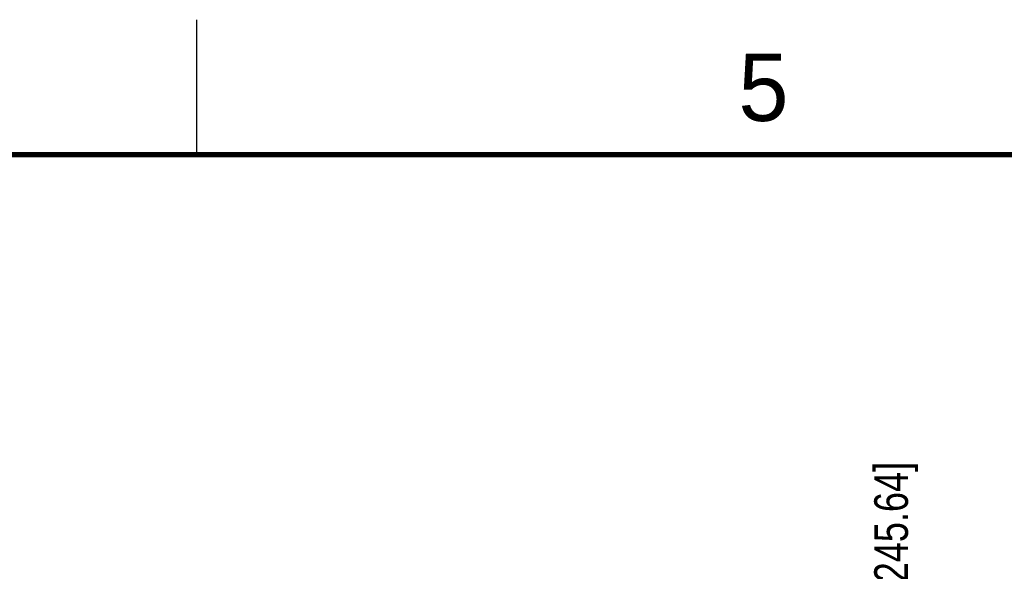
# Model space of a CAD drawing. Header units: inches. Extents: x 0 to 34, y 0 to 22.
# Tile 175 of 224: x 12.1 to 15.7, y 20 to 22. Entities that reach past the tile are written whole.
import ezdxf

# ---------------------------------------------------------------- set-up
doc = ezdxf.new("R2010")
doc.units = ezdxf.units.IN
doc.header["$LTSCALE"] = 1.87
doc.header["$MEASUREMENT"] = 0
doc.layers.get('0').update_dxf_attribs({"linetype": 'CONTINUOUS'})
doc.layers.add('DIMENSIONS', color=7, linetype='CONTINUOUS')
doc.styles.get("Standard").update_dxf_attribs({"font": 'txt', "width": 0.8})
doc.styles.add('TEXTSTYLE_2', font='txt')
doc.dimstyles.new('DIMSTYLE_1', dxfattribs={"dimtxt": 0.125, "dimasz": 0.18, "dimexe": 0.125, "dimexo": 0.0625, "dimgap": 0.03125, "dimtad": 0, "dimtih": 1, "dimtoh": 1, "dimdec": 3, "dimzin": 4, "dimdsep": 46, "dimtxsty": 'STANDARD', "dimblk": '_FILLED', "dimblk1": '_FILLED', "dimblk2": '_FILLED', "dimcen": 0.09, "dimadec": 0, "dimazin": 0, "dimtp": 0.01, "dimtm": 0.01, "dimtfac": 1, "dimtdec": 3, "dimtofl": 0, "dimtmove": 0, "dimatfit": 3, "dimldrblk": '_FILLED', "dimfxl": 1, "dimtolj": 1, "dimtzin": 4, "dimarcsym": 0})

# ---------------------------------------------------------------- blocks, each defined once
blk = doc.blocks.new('*D24')
at = {"layer": 'DIMENSIONS', "color": 2, "linetype": 'CONTINUOUS'}
blk.add_line((15.3238, 17.4359), (15.3238, 19.3691), dxfattribs=at)
at = {"layer": 'DIMENSIONS', "color": 2, "linetype": 'CONTINUOUS', "insert": (15.2613, 19.4316), "char_height": 0.125, "width": 1.425, "attachment_point": 1, "rotation": 90, "line_spacing_factor": 0.9}
blk.add_mtext('9.671{\\Ftxt.shx;\\W1.000000;\\H0.125000; }[245.64]', dxfattribs=at)
blk = doc.blocks.new('_FILLED')
at = {"color": 0, "linetype": 'BYBLOCK'}
blk.add_solid([(0, 0), (-1, 0.174), (-1, -0.174)], dxfattribs=at)
blk = doc.blocks.new('*D25')
at = {"layer": 'DIMENSIONS', "color": 2, "linetype": 'CONTINUOUS'}
blk.add_line((20.5448, 17.4359), (20.5448, 19.3691), dxfattribs=at)
at = {"layer": 'DIMENSIONS', "color": 2, "linetype": 'CONTINUOUS', "insert": (20.4823, 19.4316), "char_height": 0.125, "width": 1.525, "attachment_point": 1, "rotation": 90, "line_spacing_factor": 0.9}
blk.add_mtext('14.892{\\Ftxt.shx;\\W1.000000;\\H0.125000; }[378.26]', dxfattribs=at)
blk = doc.blocks.new('*D31')
at = {"layer": 'DIMENSIONS', "color": 2, "linetype": 'CONTINUOUS'}
blk.add_line((21.7817, 18.0417), (21.7817, 19.3691), dxfattribs=at)
at = {"layer": 'DIMENSIONS', "color": 2, "linetype": 'CONTINUOUS', "insert": (21.7192, 19.4316), "char_height": 0.125, "width": 1.525, "attachment_point": 1, "rotation": 90, "line_spacing_factor": 0.9}
blk.add_mtext('16.129{\\Ftxt.shx;\\W1.000000;\\H0.125000; }[409.67]', dxfattribs=at)

msp = doc.modelspace()

# ---------------------------------------------------------------- linework, layer by layer
at = {"color": 2, "linetype": 'CONTINUOUS'}
msp.add_line((12.75, 21.5), (12.75, 22), dxfattribs=at)
at = {"color": 7, "linetype": 'CONTINUOUS', "const_width": 0.02}
msp.add_lwpolyline([(33.5, 21.5), (0.5, 21.5)], dxfattribs=at)

# ---------------------------------------------------------------- texts
at = {"color": 2, "linetype": 'CONTINUOUS', "insert": (14.7577, 21.8747), "char_height": 0.25, "width": 0.25, "attachment_point": 1, "line_spacing_factor": 0.9, "style": 'TEXTSTYLE_2'}
msp.add_mtext('5', dxfattribs=at)

# ---------------------------------------------------------------- dimensions: what is measured, and where the dimension line sits
at = {"layer": 'DIMENSIONS', "color": 2, "linetype": 'CONTINUOUS'}
for feature_location, offset, origin, picture, middle in [((20.5448, 17.4359), (0, 1.9332), (5.6528, 17.3734), '*D25', (20.5448, 20.1941)), ((21.7817, 18.0417), (0, 1.3275), (5.6528, 17.9788), '*D31', (21.7817, 20.1941)), ((15.3238, 17.4359), (0, 1.9332), (5.6528, 17.3734), '*D24', (15.3238, 20.1441))]:
    dim = msp.add_ordinate_dim(feature_location=feature_location, offset=offset, dtype=1, origin=origin, dimstyle='DIMSTYLE_1', dxfattribs=at)
    dim.commit()
    dim.dimension.update_dxf_attribs({"geometry": picture, "text_midpoint": middle})

doc.saveas('drawing.dxf')
